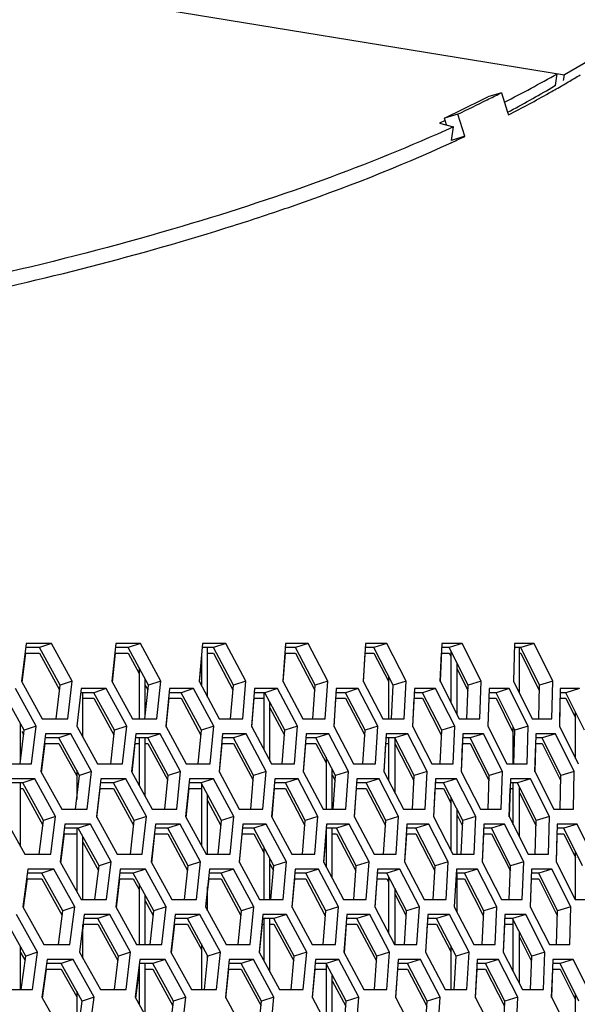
# Model space of a CAD drawing. Header units: millimetres. Extents: x 0 to 420, y 0 to 297.
# Tile 94 of 256: x 153.42 to 157, y 91.87 to 98.19. Entities that reach past the tile are written whole.
import ezdxf

# ---------------------------------------------------------------- set-up
doc = ezdxf.new("R2010")
doc.units = ezdxf.units.MM
doc.header["$LTSCALE"] = 23.1
doc.layers.get('0').update_dxf_attribs({"linetype": 'CONTINUOUS'})

msp = doc.modelspace()

# ---------------------------------------------------------------- linework, layer by layer
at = {"color": 7, "linetype": 'CONTINUOUS'}
for p, q in [((124.1353, 103.1996), (156.9141, 97.8376)), ((157.0773, 97.9311), (156.9141, 97.8376)), ((156.856, 97.7698), (156.8683, 97.8451)), ((156.9084, 97.8013), (156.9141, 97.8376)), ((156.8337, 97.7567), (156.8533, 97.7682)), ((156.8339, 97.7567), (156.8578, 97.7708)), ((156.8533, 97.7682), (156.8577, 97.7708)), ((156.5103, 97.7232), (156.4229, 97.6973)), ((156.2312, 97.5857), (156.1446, 97.5598)), ((156.1492, 97.5451), (156.1137, 97.5281)), ((156.1137, 97.5281), (156.203, 97.505)), ((156.1582, 97.5166), (156.1446, 97.5598)), ((156.1887, 97.4174), (156.203, 97.505)), ((156.2762, 97.4431), (156.1896, 97.4172)), ((156.1886, 97.4167), (156.1896, 97.4172)), ((156.1886, 97.4167), (156.1896, 97.4172)), ((156.1896, 97.4172), (156.189, 97.4192)), ((153.546, 94.1623), (153.4583, 94.1623)), ((153.6236, 94.1882), (153.546, 94.1623)), ((153.6784, 93.9209), (153.546, 94.1623)), ((154.1147, 94.1623), (154.0347, 94.1623)), ((154.1938, 94.1882), (154.1147, 94.1623)), ((154.2451, 93.9209), (154.1147, 94.1623)), ((154.6622, 94.1623), (154.59, 94.1623)), ((154.6252, 93.8441), (154.6252, 94.1623)), ((154.7427, 94.1882), (154.6622, 94.1623)), ((154.7906, 93.9209), (154.6622, 94.1623)), ((155.1882, 94.1623), (155.1239, 94.1623)), ((155.2701, 94.1882), (155.1882, 94.1623)), ((155.3146, 93.9209), (155.1882, 94.1623)), ((155.6923, 94.1623), (155.6359, 94.1623)), ((155.7756, 94.1882), (155.6923, 94.1623)), ((155.8165, 93.9209), (155.6923, 94.1623)), ((156.1742, 94.1623), (156.1257, 94.1623)), ((156.2588, 94.1882), (156.1742, 94.1623)), ((156.2961, 93.9209), (156.1742, 94.1623)), ((156.6335, 94.1623), (156.593, 94.1623)), ((156.6252, 93.8708), (156.6252, 94.1623)), ((156.7193, 94.1882), (156.6335, 94.1623)), ((156.7531, 93.9209), (156.6335, 94.1623)), ((153.4539, 94.1265), (153.546, 94.1265)), ((153.546, 94.1265), (153.6749, 93.8913)), ((154.0309, 94.1265), (154.1147, 94.1265)), ((154.1147, 94.1265), (154.1852, 93.9959)), ((154.5852, 94.1097), (154.5852, 93.9186)), ((154.6252, 94.1265), (154.6622, 94.1265)), ((154.6622, 94.1265), (154.788, 93.8899)), ((155.1212, 94.1265), (155.1882, 94.1265)), ((155.1882, 94.1265), (155.3124, 93.8891)), ((155.6338, 94.1265), (155.6923, 94.1265)), ((155.6923, 94.1265), (155.7852, 93.9459)), ((156.1242, 94.1265), (156.1742, 94.1265)), ((156.1742, 94.1265), (156.1852, 94.1047)), ((156.1852, 94.1405), (156.1852, 93.8118)), ((156.6252, 94.1265), (156.6335, 94.1265)), ((156.6335, 94.1265), (156.7524, 93.8863)), ((154.1852, 94.0317), (154.1852, 93.7053)), ((156.2252, 93.7334), (156.2252, 94.0613)), ((155.7852, 93.9817), (155.7852, 93.7053)), ((156.2252, 94.0255), (156.295, 93.8873)), ((153.653, 93.7053), (153.6784, 93.9209)), ((153.7562, 93.9467), (153.6784, 93.9209)), ((154.2233, 93.7053), (154.2451, 93.9209)), ((154.2252, 93.7242), (154.2252, 93.9577)), ((154.2252, 93.9218), (154.2421, 93.8906)), ((154.3244, 93.9467), (154.2451, 93.9209)), ((154.7723, 93.7053), (154.7906, 93.9209)), ((154.8714, 93.9467), (154.7906, 93.9209)), ((155.2998, 93.7053), (155.3146, 93.9209)), ((155.3967, 93.9467), (155.3146, 93.9209)), ((155.8053, 93.7053), (155.8165, 93.9209)), ((155.8999, 93.9467), (155.8165, 93.9209)), ((156.2884, 93.7053), (156.2961, 93.9209)), ((156.3808, 93.9467), (156.2961, 93.9209)), ((156.7489, 93.7053), (156.7531, 93.9209)), ((156.839, 93.9467), (156.7531, 93.9209)), ((153.4491, 93.6311), (153.3156, 93.8726)), ((153.8959, 93.8726), (153.8118, 93.8726)), ((153.8252, 93.5864), (153.8252, 93.8726)), ((153.9743, 93.8984), (153.8959, 93.8726)), ((154.0275, 93.6311), (153.8959, 93.8726)), ((154.4553, 93.8726), (154.3789, 93.8726)), ((154.5351, 93.8984), (154.4553, 93.8726)), ((154.5849, 93.6311), (154.4553, 93.8726)), ((154.9932, 93.8726), (154.9246, 93.8726)), ((154.9852, 93.8726), (154.9852, 93.5091)), ((155.0745, 93.8984), (154.9932, 93.8726)), ((155.1208, 93.6311), (154.9932, 93.8726)), ((155.5094, 93.8726), (155.4487, 93.8726)), ((155.592, 93.8984), (155.5094, 93.8726)), ((155.6348, 93.6311), (155.5094, 93.8726)), ((156.0035, 93.8726), (155.9507, 93.8726)), ((156.0874, 93.8984), (156.0035, 93.8726)), ((156.1267, 93.6311), (156.0035, 93.8726)), ((156.4752, 93.8726), (156.4303, 93.8726)), ((156.5603, 93.8984), (156.4752, 93.8726)), ((156.596, 93.6311), (156.4752, 93.8726)), ((156.924, 93.8726), (156.8872, 93.8726)), ((157.0103, 93.8984), (156.924, 93.8726)), ((157.0424, 93.6311), (156.924, 93.8726)), ((153.8252, 93.8367), (153.8959, 93.8367)), ((153.8959, 93.8367), (154.0243, 93.6012)), ((154.3753, 93.8367), (154.4553, 93.8367)), ((154.4553, 93.8367), (154.582, 93.6005)), ((154.9216, 93.8367), (154.9852, 93.8367)), ((155.0252, 93.434), (155.0252, 93.812)), ((155.4463, 93.8367), (155.5094, 93.8367)), ((155.5094, 93.8367), (155.6329, 93.5989)), ((155.9489, 93.8367), (156.0035, 93.8367)), ((156.0035, 93.8367), (156.1253, 93.5981)), ((156.4291, 93.8367), (156.4752, 93.8367)), ((156.4752, 93.8367), (156.5817, 93.6239)), ((156.8865, 93.8367), (156.924, 93.8367)), ((156.924, 93.8367), (156.9852, 93.7119)), ((155.0252, 93.7761), (155.1184, 93.5998)), ((156.9852, 93.451), (156.9852, 93.7478)), ((153.4252, 93.442), (153.4252, 93.6742)), ((153.5261, 93.657), (153.4491, 93.6311)), ((154.1061, 93.657), (154.0275, 93.6311)), ((154.6649, 93.657), (154.5849, 93.6311)), ((155.2022, 93.657), (155.1208, 93.6311)), ((155.7176, 93.657), (155.6348, 93.6311)), ((156.2108, 93.657), (156.1267, 93.6311)), ((156.5852, 93.4155), (156.5852, 93.6526)), ((156.6813, 93.657), (156.596, 93.6311)), ((153.4219, 93.4155), (153.4491, 93.6311)), ((153.4339, 93.6227), (153.4454, 93.6019)), ((153.7484, 93.6087), (153.6708, 93.5828)), ((154.0038, 93.4155), (154.0275, 93.6311)), ((154.3209, 93.6087), (154.2418, 93.5828)), ((154.5647, 93.4155), (154.5849, 93.6311)), ((154.8722, 93.6087), (154.7917, 93.5828)), ((155.1041, 93.4155), (155.1208, 93.6311)), ((155.4018, 93.6087), (155.3199, 93.5828)), ((155.6217, 93.4155), (155.6348, 93.6311)), ((155.9094, 93.6087), (155.8262, 93.5828)), ((156.1171, 93.4155), (156.1267, 93.6311)), ((156.3946, 93.6087), (156.3101, 93.5828)), ((156.59, 93.4155), (156.596, 93.6311)), ((156.8571, 93.6087), (156.7714, 93.5828)), ((153.5779, 93.5469), (153.6708, 93.5469)), ((153.6708, 93.5828), (153.5824, 93.5828)), ((153.8034, 93.3413), (153.6708, 93.5828)), ((153.6708, 93.5469), (153.7852, 93.3386)), ((154.1573, 93.5469), (154.1852, 93.5469)), ((154.2418, 93.5828), (154.1612, 93.5828)), ((154.1852, 93.5828), (154.1852, 93.2798)), ((154.2252, 93.2066), (154.2252, 93.5828)), ((154.2252, 93.5469), (154.2418, 93.5469)), ((154.3726, 93.3413), (154.2418, 93.5828)), ((154.2418, 93.5469), (154.3695, 93.3111)), ((154.7155, 93.5469), (154.7917, 93.5469)), ((154.7917, 93.5828), (154.7188, 93.5828)), ((154.9204, 93.3413), (154.7917, 93.5828)), ((154.7917, 93.5469), (154.9178, 93.3104)), ((155.2522, 93.5469), (155.3199, 93.5469)), ((155.3199, 93.5828), (155.255, 93.5828)), ((155.4466, 93.3413), (155.3199, 93.5828)), ((155.3199, 93.5469), (155.3852, 93.4224)), ((155.767, 93.5469), (155.7852, 93.5469)), ((155.8262, 93.5828), (155.7691, 93.5828)), ((155.7852, 93.5828), (155.7852, 93.3111)), ((155.8252, 93.5828), (155.8252, 93.2343)), ((155.9506, 93.3413), (155.8262, 93.5828)), ((155.8262, 93.5469), (155.9489, 93.3088)), ((156.2595, 93.5469), (156.3101, 93.5469)), ((156.3101, 93.5828), (156.261, 93.5828)), ((156.4323, 93.3413), (156.3101, 93.5828)), ((156.3101, 93.5469), (156.4311, 93.3078)), ((156.7293, 93.5469), (156.7714, 93.5469)), ((156.7714, 93.5828), (156.7303, 93.5828)), ((156.8912, 93.3413), (156.7714, 93.5828)), ((156.7714, 93.5469), (156.8905, 93.3068)), ((155.3852, 93.4583), (155.3852, 93.1257)), ((153.7778, 93.1257), (153.8034, 93.3413)), ((153.7852, 93.3744), (153.7852, 93.1876)), ((153.8813, 93.3672), (153.8034, 93.3413)), ((154.3505, 93.1257), (154.3726, 93.3413)), ((154.4519, 93.3672), (154.3726, 93.3413)), ((154.9018, 93.1257), (154.9204, 93.3413)), ((155.0012, 93.3672), (154.9204, 93.3413)), ((155.4252, 93.1257), (155.4252, 93.382)), ((155.4252, 93.3461), (155.4444, 93.3096)), ((155.4315, 93.1257), (155.4466, 93.3413)), ((155.5287, 93.3672), (155.4466, 93.3413)), ((155.9391, 93.1257), (155.9506, 93.3413)), ((156.0341, 93.3672), (155.9506, 93.3413)), ((156.4243, 93.1257), (156.4323, 93.3413)), ((156.517, 93.3672), (156.4323, 93.3413)), ((156.8868, 93.1257), (156.8912, 93.3413)), ((156.977, 93.3672), (156.8912, 93.3413)), ((153.4391, 93.293), (153.3465, 93.293)), ((153.4252, 92.8844), (153.4252, 93.293)), ((153.516, 93.3189), (153.4391, 93.293)), ((153.5729, 93.0515), (153.4391, 93.293)), ((154.0219, 93.293), (153.937, 93.293)), ((154.1003, 93.3189), (154.0219, 93.293)), ((154.1538, 93.0515), (154.0219, 93.293)), ((154.5836, 93.293), (154.5065, 93.293)), ((154.6634, 93.3189), (154.5836, 93.293)), ((154.7135, 93.0515), (154.5836, 93.293)), ((154.5852, 93.2899), (154.5852, 92.8917)), ((155.1238, 93.293), (155.0546, 93.293)), ((155.2051, 93.3189), (155.1238, 93.293)), ((155.2517, 93.0515), (155.1238, 93.293)), ((155.6422, 93.293), (155.5809, 93.293)), ((155.7248, 93.3189), (155.6422, 93.293)), ((155.7679, 93.0515), (155.6422, 93.293)), ((156.1384, 93.293), (156.085, 93.293)), ((156.2223, 93.3189), (156.1384, 93.293)), ((156.2619, 93.0515), (156.1384, 93.293)), ((156.612, 93.293), (156.5666, 93.293)), ((156.5852, 93.0252), (156.5852, 93.293)), ((156.6972, 93.3189), (156.612, 93.293)), ((156.7331, 93.0515), (156.612, 93.293)), ((153.4252, 93.2572), (153.4391, 93.2572)), ((153.4391, 93.2572), (153.5692, 93.0224)), ((153.9328, 93.2572), (154.0219, 93.2572)), ((154.0219, 93.2572), (154.1505, 93.0217)), ((154.5029, 93.2572), (154.5836, 93.2572)), ((154.6252, 92.8359), (154.6252, 93.2156)), ((155.0515, 93.2572), (155.1238, 93.2572)), ((155.1238, 93.2572), (155.2493, 93.0203)), ((155.5784, 93.2572), (155.6422, 93.2572)), ((155.6422, 93.2572), (155.766, 93.0195)), ((156.0832, 93.2572), (156.1384, 93.2572)), ((156.1384, 93.2572), (156.1852, 93.1656)), ((156.5654, 93.2572), (156.5852, 93.2572)), ((156.6252, 92.9463), (156.6252, 93.2667)), ((156.6252, 93.2308), (156.7322, 93.0176)), ((154.6252, 93.1798), (154.7107, 93.021)), ((156.1852, 93.2014), (156.1852, 92.8612)), ((156.2252, 92.8359), (156.2252, 93.1232)), ((156.2252, 93.0873), (156.2604, 93.0186)), ((153.5454, 92.8359), (153.5729, 93.0515)), ((153.65, 93.0774), (153.5729, 93.0515)), ((153.8731, 93.0291), (153.7955, 93.0032)), ((154.1298, 92.8359), (154.1538, 93.0515)), ((154.2324, 93.0774), (154.1538, 93.0515)), ((154.4481, 93.0291), (154.369, 93.0032)), ((154.693, 92.8359), (154.7135, 93.0515)), ((154.7935, 93.0774), (154.7135, 93.0515)), ((155.0017, 93.0291), (154.9212, 93.0032)), ((155.2347, 92.8359), (155.2517, 93.0515)), ((155.3331, 93.0774), (155.2517, 93.0515)), ((155.5335, 93.0291), (155.4516, 93.0032)), ((155.7545, 92.8359), (155.7679, 93.0515)), ((155.8507, 93.0774), (155.7679, 93.0515)), ((156.0433, 93.0291), (155.96, 93.0032)), ((156.252, 92.8359), (156.2619, 93.0515)), ((156.3459, 93.0774), (156.2619, 93.0515)), ((156.5305, 93.0291), (156.446, 93.0032)), ((156.7269, 92.8359), (156.7331, 93.0515)), ((156.8184, 93.0774), (156.7331, 93.0515)), ((156.9949, 93.0291), (156.9092, 93.0032)), ((153.7018, 92.9674), (153.7852, 92.9674)), ((153.7955, 93.0032), (153.7064, 93.0032)), ((153.7852, 93.0032), (153.7852, 92.5962)), ((153.9285, 92.7617), (153.7955, 93.0032)), ((154.2837, 92.9674), (154.369, 92.9674)), ((154.369, 93.0032), (154.2876, 93.0032)), ((154.5001, 92.7617), (154.369, 93.0032)), ((154.369, 92.9674), (154.497, 92.7316)), ((154.8443, 92.9674), (154.9212, 92.9674)), ((154.9212, 93.0032), (154.8476, 93.0032)), ((155.0502, 92.7617), (154.9212, 93.0032)), ((154.9212, 92.9674), (154.9852, 92.8475)), ((155.3852, 92.9932), (155.3852, 92.7572)), ((155.4516, 93.0032), (155.386, 93.0032)), ((155.4252, 92.6819), (155.4252, 93.0032)), ((155.4252, 92.9674), (155.4516, 92.9674)), ((155.5786, 92.7617), (155.4516, 93.0032)), ((155.4516, 92.9674), (155.5764, 92.7301)), ((155.9002, 92.9674), (155.96, 92.9674)), ((155.96, 93.0032), (155.9024, 93.0032)), ((156.0848, 92.7617), (155.96, 93.0032)), ((155.96, 92.9674), (156.083, 92.7293)), ((156.3947, 92.9674), (156.446, 92.9674)), ((156.446, 93.0032), (156.3963, 93.0032)), ((156.5684, 92.7617), (156.446, 93.0032)), ((156.446, 92.9674), (156.5672, 92.7283)), ((156.8665, 92.9674), (156.9092, 92.9674)), ((156.9092, 93.0032), (156.8675, 93.0032)), ((157.0292, 92.7617), (156.9092, 93.0032)), ((156.9092, 92.9674), (156.9852, 92.8145)), ((153.8252, 92.5461), (153.8252, 92.9493)), ((153.8252, 92.9134), (153.925, 92.7323)), ((154.9852, 92.8834), (154.9852, 92.5461)), ((156.9852, 92.5461), (156.9852, 92.8503)), ((154.0063, 92.7876), (153.9285, 92.7617)), ((154.5794, 92.7876), (154.5001, 92.7617)), ((155.0252, 92.5461), (155.0252, 92.8085)), ((155.0252, 92.7727), (155.0475, 92.7309)), ((155.1309, 92.7876), (155.0502, 92.7617)), ((155.6607, 92.7876), (155.5786, 92.7617)), ((156.1682, 92.7876), (156.0848, 92.7617)), ((156.6531, 92.7876), (156.5684, 92.7617)), ((153.5626, 92.7134), (153.4693, 92.7134)), ((153.6395, 92.7393), (153.5626, 92.7134)), ((153.6968, 92.472), (153.5626, 92.7134)), ((153.9026, 92.5461), (153.9285, 92.7617)), ((154.1479, 92.7134), (154.0623, 92.7134)), ((154.2262, 92.7393), (154.1479, 92.7134)), ((154.2801, 92.472), (154.1479, 92.7134)), ((154.4777, 92.5461), (154.5001, 92.7617)), ((154.7119, 92.7134), (154.6341, 92.7134)), ((154.7917, 92.7393), (154.7119, 92.7134)), ((154.8422, 92.472), (154.7119, 92.7134)), ((155.0313, 92.5461), (155.0502, 92.7617)), ((155.2544, 92.7134), (155.1845, 92.7134)), ((155.3357, 92.7393), (155.2544, 92.7134)), ((155.3826, 92.472), (155.2544, 92.7134)), ((155.5632, 92.5461), (155.5786, 92.7617)), ((155.775, 92.7134), (155.713, 92.7134)), ((155.8576, 92.7393), (155.775, 92.7134)), ((155.901, 92.472), (155.775, 92.7134)), ((156.073, 92.5461), (156.0848, 92.7617)), ((156.2733, 92.7134), (156.2193, 92.7134)), ((156.2252, 92.4638), (156.2252, 92.7134)), ((156.3572, 92.7393), (156.2733, 92.7134)), ((156.397, 92.472), (156.2733, 92.7134)), ((156.5602, 92.5461), (156.5684, 92.7617)), ((156.7489, 92.7134), (156.7029, 92.7134)), ((156.834, 92.7393), (156.7489, 92.7134)), ((156.8703, 92.472), (156.7489, 92.7134)), ((153.4644, 92.6776), (153.5626, 92.6776)), ((153.5626, 92.6776), (153.6931, 92.4428)), ((154.058, 92.6776), (154.1479, 92.6776)), ((154.1479, 92.6776), (154.1852, 92.6094)), ((154.1852, 92.6452), (154.1852, 92.2564)), ((154.6305, 92.6776), (154.7119, 92.6776)), ((154.7119, 92.6776), (154.8393, 92.4415)), ((155.1814, 92.6776), (155.2544, 92.6776)), ((155.2544, 92.6776), (155.3801, 92.4408)), ((155.7105, 92.6776), (155.775, 92.6776)), ((155.775, 92.6776), (155.7852, 92.658)), ((155.7852, 92.6938), (155.7852, 92.3319)), ((156.2252, 92.6776), (156.2733, 92.6776)), ((156.2733, 92.6776), (156.3955, 92.4391)), ((156.7016, 92.6776), (156.7489, 92.6776)), ((156.7489, 92.6776), (156.8693, 92.4381)), ((154.6252, 92.4731), (154.6252, 92.627)), ((155.8252, 92.6172), (155.8252, 92.2564)), ((155.8252, 92.5814), (155.899, 92.44)), ((154.2252, 92.2564), (154.2252, 92.5722)), ((154.2252, 92.5363), (154.2768, 92.4422)), ((153.6689, 92.2564), (153.6968, 92.472)), ((153.7738, 92.4978), (153.6968, 92.472)), ((153.9978, 92.4495), (153.9202, 92.4237)), ((154.2558, 92.2564), (154.2801, 92.472)), ((154.3587, 92.4978), (154.2801, 92.472)), ((154.5752, 92.4495), (154.4961, 92.4237)), ((154.8214, 92.2564), (154.8422, 92.472)), ((154.9222, 92.4978), (154.8422, 92.472)), ((155.1312, 92.4495), (155.0506, 92.4237)), ((155.3654, 92.2564), (155.3826, 92.472)), ((155.464, 92.4978), (155.3826, 92.472)), ((155.6652, 92.4495), (155.5833, 92.4237)), ((155.8873, 92.2564), (155.901, 92.472)), ((155.9838, 92.4978), (155.901, 92.472)), ((156.1771, 92.4495), (156.0939, 92.4237)), ((156.3869, 92.2564), (156.397, 92.472)), ((156.4811, 92.4978), (156.397, 92.472)), ((156.6664, 92.4495), (156.5819, 92.4237)), ((156.8638, 92.2564), (156.8703, 92.472)), ((156.9556, 92.4978), (156.8703, 92.472)), ((153.4586, 92.1822), (153.3234, 92.4237)), ((153.8258, 92.3878), (153.9202, 92.3878)), ((153.9202, 92.4237), (153.8304, 92.4237)), ((154.0536, 92.1822), (153.9202, 92.4237)), ((153.9202, 92.3878), (154.0501, 92.1528)), ((154.4101, 92.3878), (154.4961, 92.3878)), ((154.4961, 92.4237), (154.4141, 92.4237)), ((154.6276, 92.1822), (154.4961, 92.4237)), ((154.4961, 92.3878), (154.5852, 92.2241)), ((154.973, 92.3878), (154.9852, 92.3878)), ((155.0506, 92.4237), (154.9765, 92.4237)), ((154.9852, 92.4237), (154.9852, 92.1535)), ((155.0252, 92.0795), (155.0252, 92.4237)), ((155.0252, 92.3878), (155.0506, 92.3878)), ((155.18, 92.1822), (155.0506, 92.4237)), ((155.0506, 92.3878), (155.1773, 92.1514)), ((155.5143, 92.3878), (155.5833, 92.3878)), ((155.5833, 92.4237), (155.5171, 92.4237)), ((155.7106, 92.1822), (155.5833, 92.4237)), ((155.5833, 92.3878), (155.7083, 92.1506)), ((156.0334, 92.3878), (156.0939, 92.3878)), ((156.0939, 92.4237), (156.0356, 92.4237)), ((156.2189, 92.1822), (156.0939, 92.4237)), ((156.0939, 92.3878), (156.1852, 92.2114)), ((156.53, 92.3878), (156.5819, 92.3878)), ((156.5819, 92.4237), (156.5316, 92.4237)), ((156.7046, 92.1822), (156.5819, 92.4237)), ((156.5852, 92.0841), (156.5852, 92.4171)), ((153.8252, 92.1674), (153.8252, 92.3835)), ((156.6252, 92.0062), (156.6252, 92.3384)), ((154.5852, 92.26), (154.5852, 91.9666)), ((156.6252, 92.3026), (156.7033, 92.1488)), ((153.4252, 91.9666), (153.4252, 92.2417)), ((153.4252, 92.2059), (153.4546, 92.1534)), ((153.5348, 92.2081), (153.4586, 92.1822)), ((154.1314, 92.2081), (154.0536, 92.1822)), ((154.7068, 92.2081), (154.6276, 92.1822)), ((155.2607, 92.2081), (155.18, 92.1822)), ((155.7927, 92.2081), (155.7106, 92.1822)), ((156.1852, 92.2472), (156.1852, 91.9666)), ((156.3023, 92.2081), (156.2189, 92.1822)), ((156.7893, 92.2081), (156.7046, 92.1822)), ((153.4288, 91.9666), (153.4586, 92.1822)), ((153.6862, 92.1339), (153.592, 92.1339)), ((153.763, 92.1598), (153.6862, 92.1339)), ((153.8206, 91.8924), (153.6862, 92.1339)), ((154.0274, 91.9666), (154.0536, 92.1822)), ((154.2738, 92.1339), (154.1875, 92.1339)), ((154.2252, 91.8028), (154.2252, 92.1339)), ((154.3522, 92.1598), (154.2738, 92.1339)), ((154.4064, 91.8924), (154.2738, 92.1339)), ((154.6048, 91.9666), (154.6276, 92.1822)), ((154.6252, 92.16), (154.6252, 92.1864)), ((154.8402, 92.1339), (154.7618, 92.1339)), ((154.9201, 92.1598), (154.8402, 92.1339)), ((154.9708, 91.8924), (154.8402, 92.1339)), ((155.1608, 91.9666), (155.18, 92.1822)), ((155.385, 92.1339), (155.3145, 92.1339)), ((155.4663, 92.1598), (155.385, 92.1339)), ((155.5135, 91.8924), (155.385, 92.1339)), ((155.3852, 92.1339), (155.3852, 91.751)), ((155.695, 91.9666), (155.7106, 92.1822)), ((155.9078, 92.1339), (155.8452, 92.1339)), ((155.9904, 92.1598), (155.9078, 92.1339)), ((156.0341, 91.8924), (155.9078, 92.1339)), ((156.2069, 91.9666), (156.2189, 92.1822)), ((156.4081, 92.1339), (156.3536, 92.1339)), ((156.492, 92.1598), (156.4081, 92.1339)), ((156.5322, 91.8924), (156.4081, 92.1339)), ((156.6962, 91.9666), (156.7046, 92.1822)), ((156.8858, 92.1339), (156.8392, 92.1339)), ((156.9709, 92.1598), (156.8858, 92.1339)), ((157.0074, 91.8924), (156.8858, 92.1339)), ((153.5871, 92.0981), (153.6862, 92.0981)), ((153.6862, 92.0981), (153.7852, 91.9201)), ((154.1852, 92.1151), (154.1852, 91.8751)), ((154.2252, 92.0981), (154.2738, 92.0981)), ((154.2738, 92.0981), (154.403, 91.8627)), ((154.7581, 92.0981), (154.8402, 92.0981)), ((154.8402, 92.0981), (154.9679, 91.862)), ((155.3113, 92.0981), (155.385, 92.0981)), ((155.8426, 92.0981), (155.9078, 92.0981)), ((155.9078, 92.0981), (156.032, 91.8605)), ((156.3516, 92.0981), (156.4081, 92.0981)), ((156.4081, 92.0981), (156.5306, 91.8596)), ((156.8379, 92.0981), (156.8858, 92.0981)), ((156.8858, 92.0981), (156.9852, 91.9006)), ((155.4252, 91.6768), (155.4252, 92.0583)), ((155.4252, 92.0225), (155.511, 91.8613)), ((153.7852, 91.956), (153.7852, 91.6768)), ((153.7925, 91.6768), (153.8206, 91.8924)), ((153.8977, 91.9183), (153.8206, 91.8924)), ((154.3818, 91.6768), (154.4064, 91.8924)), ((154.4849, 91.9183), (154.4064, 91.8924)), ((154.9497, 91.6768), (154.9708, 91.8924)), ((155.0508, 91.9183), (154.9708, 91.8924)), ((155.496, 91.6768), (155.5135, 91.8924)), ((155.5949, 91.9183), (155.5135, 91.8924)), ((156.0201, 91.6768), (156.0341, 91.8924)), ((156.1169, 91.9183), (156.0341, 91.8924)), ((156.5218, 91.6768), (156.5322, 91.8924)), ((156.6162, 91.9183), (156.5322, 91.8924)), ((156.9852, 91.6768), (156.9852, 91.9365))]:
    msp.add_line(p, q, dxfattribs=at)
at = {"color": 3, "linetype": 'CONTINUOUS'}
for p, q in [((156.8562, 97.7711), (156.8577, 97.7708)), ((156.8924, 97.7652), (156.8991, 97.7691)), ((156.8926, 97.7651), (156.8993, 97.769)), ((156.5103, 97.7232), (156.5499, 97.5978)), ((156.4188, 97.6773), (156.4301, 97.683)), ((156.2762, 97.4431), (156.2312, 97.5857)), ((156.5499, 97.5978), (156.5553, 97.5806)), ((156.1862, 97.4024), (156.1946, 97.4062)), ((156.1876, 97.4019), (156.196, 97.4057)), ((154.7354, 96.853), (154.7628, 96.8613)), ((154.7358, 96.8528), (154.7628, 96.8613)), ((153.4615, 94.1882), (153.4314, 93.9467)), ((153.6236, 94.1882), (153.4615, 94.1882)), ((153.7562, 93.9467), (153.6236, 94.1882)), ((154.0375, 94.1882), (154.0113, 93.9467)), ((154.1938, 94.1882), (154.0375, 94.1882)), ((154.3244, 93.9467), (154.1938, 94.1882)), ((154.5924, 94.1882), (154.5702, 93.9467)), ((154.7427, 94.1882), (154.5924, 94.1882)), ((154.8714, 93.9467), (154.7427, 94.1882)), ((155.1258, 94.1882), (155.1075, 93.9467)), ((155.2701, 94.1882), (155.1258, 94.1882)), ((155.3967, 93.9467), (155.2701, 94.1882)), ((155.6374, 94.1882), (155.6231, 93.9467)), ((155.7756, 94.1882), (155.6374, 94.1882)), ((155.8999, 93.9467), (155.7756, 94.1882)), ((156.1268, 94.1882), (156.1164, 93.9467)), ((156.2588, 94.1882), (156.1268, 94.1882)), ((156.3808, 93.9467), (156.2588, 94.1882)), ((156.5936, 94.1882), (156.5873, 93.9467)), ((156.7193, 94.1882), (156.5936, 94.1882)), ((156.839, 93.9467), (156.7193, 94.1882)), ((153.4351, 93.9401), (153.4583, 94.1265)), ((154.0146, 93.9407), (154.0347, 94.1265)), ((155.1099, 93.9422), (155.1239, 94.1265)), ((155.625, 93.943), (155.6359, 94.1265)), ((156.1179, 93.9439), (156.1257, 94.1265)), ((154.573, 93.9414), (154.5852, 94.0739)), ((153.4314, 93.9467), (153.5649, 93.7053)), ((153.7276, 93.7053), (153.7562, 93.9467)), ((154.0113, 93.9467), (154.1429, 93.7053)), ((154.2997, 93.7053), (154.3244, 93.9467)), ((154.5702, 93.9467), (154.6998, 93.7053)), ((154.8506, 93.7053), (154.8714, 93.9467)), ((155.1075, 93.9467), (155.2351, 93.7053)), ((155.3799, 93.7053), (155.3967, 93.9467)), ((155.6231, 93.9467), (155.7485, 93.7053)), ((155.8871, 93.7053), (155.8999, 93.9467)), ((156.1164, 93.9467), (156.2396, 93.7053)), ((156.372, 93.7053), (156.3808, 93.9467)), ((156.5873, 93.9467), (156.708, 93.7053)), ((156.8341, 93.7053), (156.839, 93.9467)), ((153.5261, 93.657), (153.3925, 93.8984)), ((153.8148, 93.8984), (153.7865, 93.657)), ((153.9743, 93.8984), (153.8148, 93.8984)), ((154.1061, 93.657), (153.9743, 93.8984)), ((154.3814, 93.8984), (154.3571, 93.657)), ((154.5351, 93.8984), (154.3814, 93.8984)), ((154.6649, 93.657), (154.5351, 93.8984)), ((154.9268, 93.8984), (154.9064, 93.657)), ((155.0745, 93.8984), (154.9268, 93.8984)), ((155.2022, 93.657), (155.0745, 93.8984)), ((155.4505, 93.8984), (155.434, 93.657)), ((155.592, 93.8984), (155.4505, 93.8984)), ((155.7176, 93.657), (155.592, 93.8984)), ((155.9521, 93.8984), (155.9396, 93.657)), ((156.0874, 93.8984), (155.9521, 93.8984)), ((156.2108, 93.657), (156.0874, 93.8984)), ((156.4312, 93.8984), (156.4227, 93.657)), ((156.5603, 93.8984), (156.4312, 93.8984)), ((156.6813, 93.657), (156.5603, 93.8984)), ((156.8876, 93.8984), (156.8831, 93.657)), ((157.0103, 93.8984), (156.8876, 93.8984)), ((154.3601, 93.6513), (154.3789, 93.8367)), ((154.909, 93.652), (154.9246, 93.8367)), ((155.4362, 93.6528), (155.4487, 93.8367)), ((155.9413, 93.6536), (155.9507, 93.8367)), ((156.4239, 93.6546), (156.4303, 93.8367)), ((156.8838, 93.6569), (156.8872, 93.8367)), ((153.4954, 93.4155), (153.5261, 93.657)), ((153.5649, 93.7053), (153.7276, 93.7053)), ((153.7865, 93.657), (153.9192, 93.4155)), ((154.0793, 93.4155), (154.1061, 93.657)), ((154.1429, 93.7053), (154.2997, 93.7053)), ((154.3571, 93.657), (154.4878, 93.4155)), ((154.642, 93.4155), (154.6649, 93.657)), ((154.6998, 93.7053), (154.8506, 93.7053)), ((154.9064, 93.657), (155.0351, 93.4155)), ((155.1833, 93.4155), (155.2022, 93.657)), ((155.2351, 93.7053), (155.3799, 93.7053)), ((155.434, 93.657), (155.5606, 93.4155)), ((155.7027, 93.4155), (155.7176, 93.657)), ((155.7485, 93.7053), (155.8871, 93.7053)), ((155.9396, 93.657), (156.064, 93.4155)), ((156.1998, 93.4155), (156.2108, 93.657)), ((156.2396, 93.7053), (156.372, 93.7053)), ((156.4227, 93.657), (156.5448, 93.4155)), ((156.6744, 93.4155), (156.6813, 93.657)), ((156.708, 93.7053), (156.8341, 93.7053)), ((156.8831, 93.657), (157.0028, 93.4155)), ((153.5856, 93.6087), (153.5551, 93.3672)), ((153.7484, 93.6087), (153.5856, 93.6087)), ((153.8813, 93.3672), (153.7484, 93.6087)), ((154.164, 93.6087), (154.1375, 93.3672)), ((154.3209, 93.6087), (154.164, 93.6087)), ((154.4519, 93.3672), (154.3209, 93.6087)), ((154.7212, 93.6087), (154.6987, 93.3672)), ((154.8722, 93.6087), (154.7212, 93.6087)), ((155.0012, 93.3672), (154.8722, 93.6087)), ((155.2569, 93.6087), (155.2383, 93.3672)), ((155.4018, 93.6087), (155.2569, 93.6087)), ((155.5287, 93.3672), (155.4018, 93.6087)), ((155.7707, 93.6087), (155.756, 93.3672)), ((155.9094, 93.6087), (155.7707, 93.6087)), ((156.0341, 93.3672), (155.9094, 93.6087)), ((156.2621, 93.6087), (156.2515, 93.3672)), ((156.3946, 93.6087), (156.2621, 93.6087)), ((156.517, 93.3672), (156.3946, 93.6087)), ((156.7309, 93.6087), (156.7243, 93.3672)), ((156.8571, 93.6087), (156.7309, 93.6087)), ((156.977, 93.3672), (156.8571, 93.6087)), ((153.5589, 93.3605), (153.5824, 93.5469)), ((154.1408, 93.3611), (154.1612, 93.5469)), ((154.7016, 93.3618), (154.7188, 93.5469)), ((155.2408, 93.3626), (155.255, 93.5469)), ((155.758, 93.3634), (155.7691, 93.5469)), ((156.253, 93.3643), (156.261, 93.5469)), ((156.7253, 93.3652), (156.7303, 93.5469)), ((153.3295, 93.4155), (153.4954, 93.4155)), ((153.9192, 93.4155), (154.0793, 93.4155)), ((154.4878, 93.4155), (154.642, 93.4155)), ((155.0351, 93.4155), (155.1833, 93.4155)), ((155.5606, 93.4155), (155.7027, 93.4155)), ((156.064, 93.4155), (156.1998, 93.4155)), ((156.5448, 93.4155), (156.6744, 93.4155)), ((153.5551, 93.3672), (153.689, 93.1257)), ((153.8523, 93.1257), (153.8813, 93.3672)), ((154.1375, 93.3672), (154.2694, 93.1257)), ((154.4269, 93.1257), (154.4519, 93.3672)), ((154.6987, 93.3672), (154.8286, 93.1257)), ((154.9801, 93.1257), (155.0012, 93.3672)), ((155.2383, 93.3672), (155.3662, 93.1257)), ((155.5116, 93.1257), (155.5287, 93.3672)), ((155.756, 93.3672), (155.8817, 93.1257)), ((156.021, 93.1257), (156.0341, 93.3672)), ((156.2515, 93.3672), (156.3749, 93.1257)), ((156.5079, 93.1257), (156.517, 93.3672)), ((156.7243, 93.3672), (156.8453, 93.1257)), ((156.972, 93.1257), (156.977, 93.3672)), ((153.516, 93.3189), (153.35, 93.3189)), ((153.65, 93.0774), (153.516, 93.3189)), ((153.9401, 93.3189), (153.9114, 93.0774)), ((154.1003, 93.3189), (153.9401, 93.3189)), ((154.2324, 93.0774), (154.1003, 93.3189)), ((154.5091, 93.3189), (154.4844, 93.0774)), ((154.6634, 93.3189), (154.5091, 93.3189)), ((154.7935, 93.0774), (154.6634, 93.3189)), ((155.0568, 93.3189), (155.036, 93.0774)), ((155.2051, 93.3189), (155.0568, 93.3189)), ((155.3331, 93.0774), (155.2051, 93.3189)), ((155.5827, 93.3189), (155.5659, 93.0774)), ((155.7248, 93.3189), (155.5827, 93.3189)), ((155.8507, 93.0774), (155.7248, 93.3189)), ((156.0864, 93.3189), (156.0736, 93.0774)), ((156.2223, 93.3189), (156.0864, 93.3189)), ((156.3459, 93.0774), (156.2223, 93.3189)), ((156.5675, 93.3189), (156.5588, 93.0774)), ((156.6972, 93.3189), (156.5675, 93.3189)), ((156.8184, 93.0774), (156.6972, 93.3189)), ((153.9149, 93.071), (153.937, 93.2572)), ((154.4875, 93.0717), (154.5065, 93.2572)), ((155.0387, 93.0724), (155.0546, 93.2572)), ((155.5681, 93.0732), (155.5809, 93.2572)), ((156.0753, 93.074), (156.085, 93.2572)), ((156.56, 93.0749), (156.5666, 93.2572)), ((153.689, 93.1257), (153.8523, 93.1257)), ((154.2694, 93.1257), (154.4269, 93.1257)), ((154.8286, 93.1257), (154.9801, 93.1257)), ((155.3662, 93.1257), (155.5116, 93.1257)), ((155.8817, 93.1257), (156.021, 93.1257)), ((156.3749, 93.1257), (156.5079, 93.1257)), ((156.8453, 93.1257), (156.972, 93.1257)), ((153.3174, 93.0774), (153.4523, 92.8359)), ((153.6189, 92.8359), (153.65, 93.0774)), ((153.7096, 93.0291), (153.6789, 92.7876)), ((153.8731, 93.0291), (153.7096, 93.0291)), ((154.0063, 92.7876), (153.8731, 93.0291)), ((153.9114, 93.0774), (154.0445, 92.8359)), ((154.2052, 92.8359), (154.2324, 93.0774)), ((154.2905, 93.0291), (154.2636, 92.7876)), ((154.4481, 93.0291), (154.2905, 93.0291)), ((154.5794, 92.7876), (154.4481, 93.0291)), ((154.4844, 93.0774), (154.6155, 92.8359)), ((154.7703, 92.8359), (154.7935, 93.0774)), ((154.8501, 93.0291), (154.8272, 92.7876)), ((155.0017, 93.0291), (154.8501, 93.0291)), ((155.1309, 92.7876), (155.0017, 93.0291)), ((155.036, 93.0774), (155.1651, 92.8359)), ((155.3139, 92.8359), (155.3331, 93.0774)), ((155.388, 93.0291), (155.3691, 92.7876)), ((155.5335, 93.0291), (155.388, 93.0291)), ((155.6607, 92.7876), (155.5335, 93.0291)), ((155.5659, 93.0774), (155.6928, 92.8359)), ((155.8355, 92.8359), (155.8507, 93.0774)), ((155.9039, 93.0291), (155.889, 92.7876)), ((156.0433, 93.0291), (155.9039, 93.0291)), ((156.1682, 92.7876), (156.0433, 93.0291)), ((156.0736, 93.0774), (156.1983, 92.8359)), ((156.3347, 92.8359), (156.3459, 93.0774)), ((156.3974, 93.0291), (156.3865, 92.7876)), ((156.5305, 93.0291), (156.3974, 93.0291)), ((156.6531, 92.7876), (156.5305, 93.0291)), ((156.5588, 93.0774), (156.6811, 92.8359)), ((156.8112, 92.8359), (156.8184, 93.0774)), ((156.8682, 93.0291), (156.8613, 92.7876)), ((156.9949, 93.0291), (156.8682, 93.0291)), ((157.1151, 92.7876), (156.9949, 93.0291)), ((153.6826, 92.7809), (153.7064, 92.9674)), ((154.267, 92.7815), (154.2876, 92.9674)), ((154.8301, 92.7822), (154.8476, 92.9674)), ((155.3716, 92.783), (155.3852, 92.9573)), ((155.891, 92.7838), (155.9024, 92.9674)), ((156.388, 92.7846), (156.3963, 92.9674)), ((156.8623, 92.7856), (156.8675, 92.9674)), ((153.4523, 92.8359), (153.6189, 92.8359)), ((154.0445, 92.8359), (154.2052, 92.8359)), ((154.6155, 92.8359), (154.7703, 92.8359)), ((155.1651, 92.8359), (155.3139, 92.8359)), ((155.6928, 92.8359), (155.8355, 92.8359)), ((156.1983, 92.8359), (156.3347, 92.8359)), ((156.6811, 92.8359), (156.8112, 92.8359)), ((153.6789, 92.7876), (153.813, 92.5461)), ((153.977, 92.5461), (154.0063, 92.7876)), ((154.2636, 92.7876), (154.3959, 92.5461)), ((154.554, 92.5461), (154.5794, 92.7876)), ((154.8272, 92.7876), (154.9574, 92.5461)), ((155.1096, 92.5461), (155.1309, 92.7876)), ((155.3691, 92.7876), (155.4973, 92.5461)), ((155.6433, 92.5461), (155.6607, 92.7876)), ((155.889, 92.7876), (156.015, 92.5461)), ((156.1548, 92.5461), (156.1682, 92.7876)), ((156.3865, 92.7876), (156.5102, 92.5461)), ((156.6438, 92.5461), (156.6531, 92.7876)), ((156.8613, 92.7876), (156.9826, 92.5461)), ((153.4728, 92.7393), (153.4399, 92.4978)), ((153.6395, 92.7393), (153.4728, 92.7393)), ((153.7738, 92.4978), (153.6395, 92.7393)), ((154.0653, 92.7393), (154.0363, 92.4978)), ((154.2262, 92.7393), (154.0653, 92.7393)), ((154.3587, 92.4978), (154.2262, 92.7393)), ((154.6368, 92.7393), (154.6118, 92.4978)), ((154.7917, 92.7393), (154.6368, 92.7393)), ((154.9222, 92.4978), (154.7917, 92.7393)), ((155.1868, 92.7393), (155.1657, 92.4978)), ((155.3357, 92.7393), (155.1868, 92.7393)), ((155.464, 92.4978), (155.3357, 92.7393)), ((155.7148, 92.7393), (155.6978, 92.4978)), ((155.8576, 92.7393), (155.7148, 92.7393)), ((155.9838, 92.4978), (155.8576, 92.7393)), ((156.2207, 92.7393), (156.2076, 92.4978)), ((156.3572, 92.7393), (156.2207, 92.7393)), ((156.4811, 92.4978), (156.3572, 92.7393)), ((156.7039, 92.7393), (156.6948, 92.4978)), ((156.834, 92.7393), (156.7039, 92.7393)), ((156.9556, 92.4978), (156.834, 92.7393)), ((153.4438, 92.4908), (153.4693, 92.6776)), ((154.0399, 92.4914), (154.0623, 92.6776)), ((154.6252, 92.5912), (154.6341, 92.6776)), ((155.1684, 92.4928), (155.1845, 92.6776)), ((155.7, 92.4935), (155.713, 92.6776)), ((156.6961, 92.4953), (156.7029, 92.6776)), ((153.813, 92.5461), (153.977, 92.5461)), ((154.3959, 92.5461), (154.554, 92.5461)), ((154.9574, 92.5461), (155.1096, 92.5461)), ((155.4973, 92.5461), (155.6433, 92.5461)), ((156.015, 92.5461), (156.1548, 92.5461)), ((156.5102, 92.5461), (156.6438, 92.5461)), ((156.9826, 92.5461), (157.1098, 92.5461)), ((153.5348, 92.2081), (153.3994, 92.4495)), ((153.4399, 92.4978), (153.5751, 92.2564)), ((153.7424, 92.2564), (153.7738, 92.4978)), ((153.8337, 92.4495), (153.8026, 92.2081)), ((153.9978, 92.4495), (153.8337, 92.4495)), ((154.1314, 92.2081), (153.9978, 92.4495)), ((154.0363, 92.4978), (154.1697, 92.2564)), ((154.3312, 92.2564), (154.3587, 92.4978)), ((154.417, 92.4495), (154.3898, 92.2081)), ((154.5752, 92.4495), (154.417, 92.4495)), ((154.7068, 92.2081), (154.5752, 92.4495)), ((154.6118, 92.4978), (154.7432, 92.2564)), ((154.8987, 92.2564), (154.9222, 92.4978)), ((154.9789, 92.4495), (154.9557, 92.2081)), ((155.1312, 92.4495), (154.9789, 92.4495)), ((155.2607, 92.2081), (155.1312, 92.4495)), ((155.1657, 92.4978), (155.2951, 92.2564)), ((155.4445, 92.2564), (155.464, 92.4978)), ((155.5191, 92.4495), (155.4999, 92.2081)), ((155.6652, 92.4495), (155.5191, 92.4495)), ((155.7927, 92.2081), (155.6652, 92.4495)), ((155.6978, 92.4978), (155.825, 92.2564)), ((155.9682, 92.2564), (155.9838, 92.4978)), ((156.0372, 92.4495), (156.022, 92.2081)), ((156.1771, 92.4495), (156.0372, 92.4495)), ((156.3023, 92.2081), (156.1771, 92.4495)), ((156.2076, 92.4978), (156.3326, 92.2564)), ((156.4696, 92.2564), (156.4811, 92.4978)), ((156.5328, 92.4495), (156.5216, 92.2081)), ((156.6664, 92.4495), (156.5328, 92.4495)), ((156.7893, 92.2081), (156.6664, 92.4495)), ((156.6948, 92.4978), (156.8175, 92.2564)), ((156.9481, 92.2564), (156.9556, 92.4978)), ((153.8252, 92.3476), (153.8304, 92.3878)), ((154.3932, 92.2019), (154.4141, 92.3878)), ((154.9587, 92.2026), (154.9765, 92.3878)), ((155.5024, 92.2033), (155.5171, 92.3878)), ((156.024, 92.2042), (156.0356, 92.3878)), ((156.5231, 92.205), (156.5316, 92.3878)), ((153.5013, 91.9666), (153.5348, 92.2081)), ((153.5751, 92.2564), (153.7424, 92.2564)), ((153.8026, 92.2081), (153.9371, 91.9666)), ((154.1018, 91.9666), (154.1314, 92.2081)), ((154.1697, 92.2564), (154.3312, 92.2564)), ((154.3898, 92.2081), (154.5224, 91.9666)), ((154.6812, 91.9666), (154.7068, 92.2081)), ((154.7432, 92.2564), (154.8987, 92.2564)), ((154.9557, 92.2081), (155.0863, 91.9666)), ((155.2391, 91.9666), (155.2607, 92.2081)), ((155.2951, 92.2564), (155.4445, 92.2564)), ((155.4999, 92.2081), (155.6283, 91.9666)), ((155.775, 91.9666), (155.7927, 92.2081)), ((155.825, 92.2564), (155.9682, 92.2564)), ((156.022, 92.2081), (156.1482, 91.9666)), ((156.2887, 91.9666), (156.3023, 92.2081)), ((156.3326, 92.2564), (156.4696, 92.2564)), ((156.5216, 92.2081), (156.6455, 91.9666)), ((156.7796, 91.9666), (156.7893, 92.2081)), ((156.8175, 92.2564), (156.9481, 92.2564)), ((153.5956, 92.1598), (153.5623, 91.9183)), ((153.763, 92.1598), (153.5956, 92.1598)), ((153.8977, 91.9183), (153.763, 92.1598)), ((154.1906, 92.1598), (154.1613, 91.9183)), ((154.3522, 92.1598), (154.1906, 92.1598)), ((154.4849, 91.9183), (154.3522, 92.1598)), ((154.7645, 92.1598), (154.7391, 91.9183)), ((154.9201, 92.1598), (154.7645, 92.1598)), ((155.0508, 91.9183), (154.9201, 92.1598)), ((155.3167, 92.1598), (155.2954, 91.9183)), ((155.4663, 92.1598), (155.3167, 92.1598)), ((155.5949, 91.9183), (155.4663, 92.1598)), ((155.847, 92.1598), (155.8297, 91.9183)), ((155.9904, 92.1598), (155.847, 92.1598)), ((156.1169, 91.9183), (155.9904, 92.1598)), ((156.355, 92.1598), (156.3416, 91.9183)), ((156.492, 92.1598), (156.355, 92.1598)), ((156.6162, 91.9183), (156.492, 92.1598)), ((156.8402, 92.1598), (156.8309, 91.9183)), ((156.9709, 92.1598), (156.8402, 92.1598)), ((157.0927, 91.9183), (156.9709, 92.1598)), ((153.5663, 91.9112), (153.592, 92.0981)), ((154.1649, 91.9118), (154.1852, 92.0792)), ((154.7423, 91.9125), (154.7618, 92.0981)), ((155.2981, 91.9132), (155.3145, 92.0981)), ((155.832, 91.9139), (155.8452, 92.0981)), ((156.3434, 91.9148), (156.3536, 92.0981)), ((156.8322, 91.9157), (156.8392, 92.0981)), ((153.3308, 91.9666), (153.5013, 91.9666)), ((153.9371, 91.9666), (154.1018, 91.9666)), ((154.5224, 91.9666), (154.6812, 91.9666)), ((155.0863, 91.9666), (155.2391, 91.9666)), ((155.6283, 91.9666), (155.775, 91.9666)), ((156.1482, 91.9666), (156.2887, 91.9666)), ((156.6455, 91.9666), (156.7796, 91.9666)), ((153.5623, 91.9183), (153.6979, 91.6768)), ((153.8659, 91.6768), (153.8977, 91.9183)), ((154.1613, 91.9183), (154.295, 91.6768)), ((154.4571, 91.6768), (154.4849, 91.9183)), ((154.7391, 91.9183), (154.8709, 91.6768)), ((155.027, 91.6768), (155.0508, 91.9183)), ((155.2954, 91.9183), (155.425, 91.6768)), ((155.5751, 91.6768), (155.5949, 91.9183)), ((155.8297, 91.9183), (155.9572, 91.6768)), ((156.101, 91.6768), (156.1169, 91.9183)), ((156.3416, 91.9183), (156.4669, 91.6768)), ((156.6044, 91.6768), (156.6162, 91.9183)), ((156.8309, 91.9183), (156.9538, 91.6768))]:
    msp.add_line(p, q, dxfattribs=at)
at = {"color": 7, "linetype": 'CONTINUOUS'}
for centre, radius, start, end in [((153.0627, 104.5016), 7.6675, 296.8823, 299.757), ((149.1476, 112.0684), 16.1077, 295.74621, 296.85058), ((153.0132, 104.2521), 7.5358, 297.99029, 300.46446)]:
    msp.add_arc(centre, radius, start, end, dxfattribs=at)
at = {"color": 3, "linetype": 'CONTINUOUS'}
for centre, radius, start, end in [((153.4522, 103.6924), 6.8534, 300.57452, 301.32523), ((153.2804, 103.9849), 7.1926, 299.76851, 300.14601), ((153.3569, 103.8533), 7.0404, 300.20862, 300.57621), ((149.602, 111.4013), 15.3237, 296.46136, 296.797), ((152.9437, 104.5884), 7.8837, 297.26546, 299.41884), ((153.2179, 104.0942), 7.3186, 299.44949, 299.76868), ((149.0952, 112.4251), 16.4661, 295.6819, 296.40858), ((152.261, 105.9615), 9.4173, 294.69855, 295.2374)]:
    msp.add_arc(centre, radius, start, end, dxfattribs=at)
at = {"color": 7, "linetype": 'CONTINUOUS'}
msp.add_open_spline([(156.203, 97.505), (155.9265, 97.3782), (155.332, 97.1381), (153.991, 96.7054), (152.0398, 96.2669), (149.3975, 95.899), (147.5036, 95.7584), (146.4987, 95.7086)], degree=3, knots=[0, 0, 0, 0, 0.091989, 0.193663, 0.425964, 0.695686, 1, 1, 1, 1], dxfattribs=at)
at = {"color": 3, "linetype": 'CONTINUOUS'}
for points, knots in [([(154.7628, 96.8613), (154.8908, 96.9016), (155.3734, 97.0605), (155.8477, 97.246), (156.1876, 97.4019)], [0, 0, 0, 0, 0.264105, 1, 1, 1, 1]), ([(145.6372, 95.6091), (146.5287, 95.6392), (148.2316, 95.73), (150.6518, 95.9781), (152.8012, 96.3326), (154.1276, 96.6625), (154.7358, 96.8528)], [0, 0, 0, 0, 0.290649, 0.555468, 0.792355, 1, 1, 1, 1])]:
    msp.add_open_spline(points, degree=3, knots=knots, dxfattribs=at)

doc.saveas('drawing.dxf')
